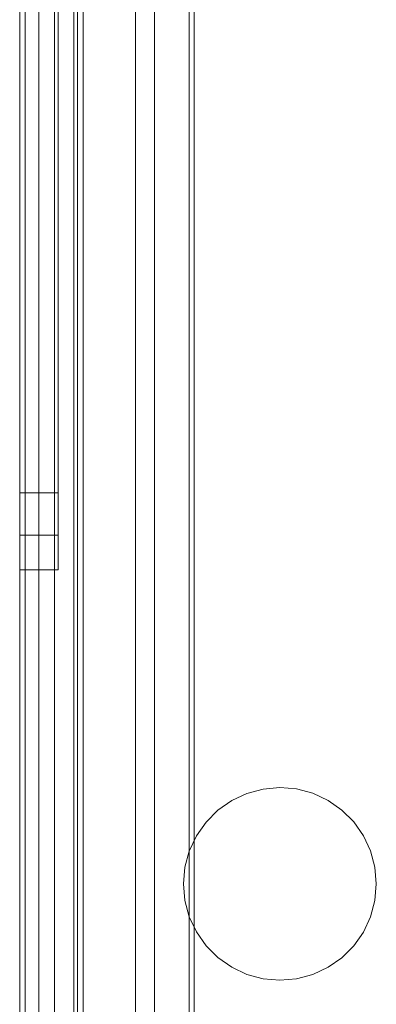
# Model space of a CAD drawing. Extents: x -620 to 300, y 62 to 1112.
# Tile 76 of 226: x -158.055 to -157.87, y 269.35 to 269.861. Entities that reach past the tile are written whole.
import ezdxf

# ---------------------------------------------------------------- set-up
doc = ezdxf.new("R2010")
doc.units = 0
doc.layers.get('0').update_dxf_attribs({"lineweight": 13})

# ---------------------------------------------------------------- blocks, each defined once
blk = doc.blocks.new('Blockreferenz-A06CPVWWL0')
at = {"color": 251, "linetype": 'ByBlock', "lineweight": -2, "ltscale": 0.13, "true_color": 0x636363}
for p, q in [((-158.05474, 270.6621), (-158.05474, 267.3621)), ((-158.02186, 270.6621), (-158.02186, 267.3621)), ((-158.05186, 270.64178), (-158.05186, 267.3841)), ((-157.96674, 267.5321), (-157.96674, 270.4921)), ((-158.03674, 267.5381), (-158.03674, 270.4861)), ((-158.03674, 270.4861), (-158.03674, 267.5381)), ((-157.98474, 267.5381), (-157.98474, 270.4861)), ((-157.98474, 270.4861), (-157.98474, 267.5381)), ((-157.96421, 267.53464), (-157.96421, 270.48957))]:
    blk.add_line(p, q, dxfattribs=at)
blk = doc.blocks.new('Blockreferenz-A06CPVX4L0')
at = {"color": 9, "linetype": 'ByBlock', "lineweight": -2, "ltscale": 0.13, "true_color": 0xc1c9c4}
for p, q in [((-158.05474, 270.6621), (-158.05474, 267.3621)), ((-158.05474, 267.3621), (-158.05474, 270.6621)), ((-158.02674, 267.3621), (-158.02674, 270.6621)), ((-158.02474, 269.3121), (-158.02474, 270.6621)), ((-158.05474, 270.5521), (-158.05474, 269.0121)), ((-158.05474, 269.0121), (-158.05474, 270.5521)), ((-158.04474, 269.0121), (-158.04474, 270.5521)), ((-158.04474, 270.5521), (-158.04474, 269.0121)), ((-158.05474, 270.5421), (-158.05474, 269.0121)), ((-158.05474, 267.4821), (-158.05474, 270.5421)), ((-158.04474, 269.0121), (-158.04474, 270.5421)), ((-158.04474, 267.4821), (-158.04474, 270.5421)), ((-158.02674, 270.4861), (-158.02674, 267.5381)), ((-157.99474, 267.5381), (-157.99474, 270.4861)), ((-157.99474, 270.3321), (-157.99474, 269.2771)), ((-157.96674, 270.3321), (-157.96674, 269.42916)), ((-157.96674, 269.42916), (-157.96674, 270.3321)), ((-158.03474, 269.85855), (-158.03474, 269.894)), ((-158.03474, 269.85855), (-158.03474, 269.894)), ((-158.05474, 269.8826), (-158.05474, 269.83316)), ((-158.05474, 269.83316), (-158.05474, 269.8826)), ((-158.03474, 269.85167), (-158.03474, 269.884)), ((-158.03474, 269.85167), (-158.03474, 269.884)), ((-158.05474, 269.8736), (-158.05474, 269.8285)), ((-158.05474, 269.8285), (-158.05474, 269.8736)), ((-158.05474, 269.8626), (-158.05474, 269.82281)), ((-158.05474, 269.82281), (-158.05474, 269.8626)), ((-158.03474, 269.82281), (-158.03474, 269.8626)), ((-158.03474, 269.82281), (-158.03474, 269.8626)), ((-158.03474, 269.8201), (-158.03474, 269.85855)), ((-158.03474, 269.8201), (-158.03474, 269.85855)), ((-158.03474, 269.81659), (-158.03474, 269.85167)), ((-158.03474, 269.81659), (-158.03474, 269.85167)), ((-158.05474, 269.83316), (-158.05474, 269.7801)), ((-158.05474, 269.7801), (-158.05474, 269.83316)), ((-158.05474, 269.8285), (-158.05474, 269.7801)), ((-158.05474, 269.7801), (-158.05474, 269.8285)), ((-158.05474, 269.82281), (-158.05474, 269.7801)), ((-158.05474, 269.7801), (-158.05474, 269.82281)), ((-158.03474, 269.7801), (-158.03474, 269.82281)), ((-158.03474, 269.7801), (-158.03474, 269.82281)), ((-158.03474, 269.7801), (-158.03474, 269.8201)), ((-158.03474, 269.7801), (-158.03474, 269.8201)), ((-158.03474, 269.7801), (-158.03474, 269.81659)), ((-158.03474, 269.7801), (-158.03474, 269.81659)), ((-158.05474, 269.7801), (-158.05474, 269.73171)), ((-158.05474, 269.7801), (-158.05474, 269.72705)), ((-158.05474, 269.7801), (-158.05474, 269.7374)), ((-158.05474, 269.73171), (-158.05474, 269.7801)), ((-158.05474, 269.72705), (-158.05474, 269.7801)), ((-158.05474, 269.7374), (-158.05474, 269.7801)), ((-158.03474, 269.74362), (-158.03474, 269.7801)), ((-158.03474, 269.74011), (-158.03474, 269.7801)), ((-158.03474, 269.7374), (-158.03474, 269.7801)), ((-158.03474, 269.74362), (-158.03474, 269.7801)), ((-158.03474, 269.74011), (-158.03474, 269.7801)), ((-158.03474, 269.7374), (-158.03474, 269.7801)), ((-158.03474, 269.70854), (-158.03474, 269.74362)), ((-158.03474, 269.70854), (-158.03474, 269.74362)), ((-158.03474, 269.70165), (-158.03474, 269.74011)), ((-158.03474, 269.70165), (-158.03474, 269.74011)), ((-158.05474, 269.7374), (-158.05474, 269.6976)), ((-158.05474, 269.6976), (-158.05474, 269.7374)), ((-158.03474, 269.6976), (-158.03474, 269.7374)), ((-158.03474, 269.6976), (-158.03474, 269.7374)), ((-158.05474, 269.73171), (-158.05474, 269.6866)), ((-158.05474, 269.6866), (-158.05474, 269.73171)), ((-158.05474, 269.72705), (-158.05474, 269.6776)), ((-158.05474, 269.6776), (-158.05474, 269.72705)), ((-158.03474, 269.67621), (-158.03474, 269.70854)), ((-158.03474, 269.67621), (-158.03474, 269.70854)), ((-158.03474, 269.66621), (-158.03474, 269.70165)), ((-158.03474, 269.66621), (-158.03474, 269.70165)), ((-158.05474, 269.6976), (-158.05474, 269.66343)), ((-158.05474, 269.66343), (-158.05474, 269.6976)), ((-158.03474, 269.66343), (-158.03474, 269.6976)), ((-158.03474, 269.66343), (-158.03474, 269.6976)), ((-158.05474, 269.6866), (-158.05474, 269.64788)), ((-158.05474, 269.64788), (-158.05474, 269.6866)), ((-158.05474, 269.6776), (-158.05474, 269.63515)), ((-158.05474, 269.63515), (-158.05474, 269.6776)), ((-158.03474, 269.64788), (-158.03474, 269.67621)), ((-158.03474, 269.64788), (-158.03474, 269.67621)), ((-158.05474, 269.66343), (-158.05474, 269.63721)), ((-158.05474, 269.63721), (-158.05474, 269.66343)), ((-158.03474, 269.63515), (-158.03474, 269.66621)), ((-158.03474, 269.63515), (-158.03474, 269.66621)), ((-158.03474, 269.63721), (-158.03474, 269.66343)), ((-158.03474, 269.63721), (-158.03474, 269.66343)), ((-158.05474, 269.64788), (-158.05474, 269.61816)), ((-158.05474, 269.61816), (-158.05474, 269.64788)), ((-158.03474, 269.62462), (-158.03474, 269.64788)), ((-158.03474, 269.62462), (-158.03474, 269.64788)), ((-158.05474, 269.63721), (-158.05474, 269.62073)), ((-158.05474, 269.62073), (-158.05474, 269.63721)), ((-158.03474, 269.62073), (-158.03474, 269.63721)), ((-158.03474, 269.62073), (-158.03474, 269.63721)), ((-158.05474, 269.63515), (-158.05474, 269.60257)), ((-158.05474, 269.60257), (-158.05474, 269.63515)), ((-158.03474, 269.60965), (-158.03474, 269.63515)), ((-158.03474, 269.60965), (-158.03474, 269.63515)), ((-158.03474, 269.60734), (-158.03474, 269.62462)), ((-158.03474, 269.60734), (-158.03474, 269.62462)), ((-158.05474, 269.62073), (-158.05474, 269.6151)), ((-158.05474, 269.6151), (-158.05474, 269.62073)), ((-158.05474, 269.61816), (-158.05474, 269.59948)), ((-158.05474, 269.59948), (-158.05474, 269.61816)), ((-158.03474, 269.6151), (-158.03474, 269.62073)), ((-158.03474, 269.6151), (-158.03474, 269.62073)), ((-158.05474, 269.6151), (-158.03474, 269.6151)), ((-158.03474, 269.59071), (-158.03474, 269.60965)), ((-158.03474, 269.59071), (-158.03474, 269.60965)), ((-158.03474, 269.5967), (-158.03474, 269.60734)), ((-158.03474, 269.5967), (-158.03474, 269.60734)), ((-158.05474, 269.60257), (-158.05474, 269.58209)), ((-158.05474, 269.58209), (-158.05474, 269.60257)), ((-158.05474, 269.59948), (-158.05474, 269.5931)), ((-158.05474, 269.5931), (-158.05474, 269.59948)), ((-158.03474, 269.5931), (-158.03474, 269.5967)), ((-158.03474, 269.5931), (-158.03474, 269.5967)), ((-158.05474, 269.5931), (-158.03474, 269.5931)), ((-158.03474, 269.57904), (-158.03474, 269.59071)), ((-158.03474, 269.57904), (-158.03474, 269.59071)), ((-158.05474, 269.58209), (-158.05474, 269.5751)), ((-158.05474, 269.5751), (-158.05474, 269.58209)), ((-158.03474, 269.5751), (-158.03474, 269.57904)), ((-158.03474, 269.5751), (-158.03474, 269.57904)), ((-158.05474, 269.5751), (-158.03474, 269.5751)), ((-157.94477, 269.45539), (-157.93687, 269.45908)), ((-157.93687, 269.45908), (-157.94477, 269.45539)), ((-157.93687, 269.45908), (-157.92845, 269.46134)), ((-157.92845, 269.46134), (-157.93687, 269.45908)), ((-157.92845, 269.46134), (-157.91977, 269.4621)), ((-157.91977, 269.4621), (-157.92845, 269.46134)), ((-157.91977, 269.4621), (-157.91108, 269.46135)), ((-157.91108, 269.46135), (-157.91977, 269.4621)), ((-157.91108, 269.46135), (-157.90266, 269.4591)), ((-157.90266, 269.4591), (-157.91108, 269.46135)), ((-157.90266, 269.4591), (-157.89476, 269.45541)), ((-157.89476, 269.45541), (-157.90266, 269.4591)), ((-157.95191, 269.45038), (-157.94477, 269.45539)), ((-157.94477, 269.45539), (-157.95191, 269.45038)), ((-157.89476, 269.45541), (-157.88761, 269.45042)), ((-157.88761, 269.45042), (-157.89476, 269.45541)), ((-157.95807, 269.44421), (-157.95191, 269.45038)), ((-157.95191, 269.45038), (-157.95807, 269.44421)), ((-157.88761, 269.45042), (-157.88145, 269.44425)), ((-157.88145, 269.44425), (-157.88761, 269.45042)), ((-157.96307, 269.43707), (-157.95807, 269.44421)), ((-157.95807, 269.44421), (-157.96307, 269.43707)), ((-157.88145, 269.44425), (-157.87645, 269.43711)), ((-157.87645, 269.43711), (-157.88145, 269.44425)), ((-157.96674, 269.42916), (-157.96307, 269.43707)), ((-157.96307, 269.43707), (-157.96674, 269.42916)), ((-157.87645, 269.43711), (-157.87276, 269.42921)), ((-157.87276, 269.42921), (-157.87645, 269.43711)), ((-157.96674, 269.42916), (-157.96899, 269.42077)), ((-157.96899, 269.42077), (-157.96674, 269.42916)), ((-157.96674, 269.42916), (-157.96674, 269.42916)), ((-157.87276, 269.42921), (-157.8705, 269.42079)), ((-157.8705, 269.42079), (-157.87276, 269.42921)), ((-157.96899, 269.42077), (-157.96974, 269.4121)), ((-157.96974, 269.4121), (-157.96899, 269.42077)), ((-157.8705, 269.42079), (-157.86974, 269.4121)), ((-157.86974, 269.4121), (-157.8705, 269.42079)), ((-157.96974, 269.4121), (-157.96899, 269.40344)), ((-157.96899, 269.40344), (-157.96974, 269.4121)), ((-157.86974, 269.4121), (-157.8705, 269.40342)), ((-157.8705, 269.40342), (-157.86974, 269.4121)), ((-157.96899, 269.40344), (-157.96674, 269.39505)), ((-157.96674, 269.39505), (-157.96899, 269.40344)), ((-157.8705, 269.40342), (-157.87276, 269.395)), ((-157.87276, 269.395), (-157.8705, 269.40342)), ((-157.96307, 269.38714), (-157.96674, 269.39505)), ((-157.96674, 269.39505), (-157.96674, 269.2771)), ((-157.96674, 269.39505), (-157.96307, 269.38714)), ((-157.96674, 269.2771), (-157.96674, 269.39505)), ((-157.96674, 269.39505), (-157.96674, 269.39505)), ((-157.87276, 269.395), (-157.87645, 269.3871)), ((-157.87645, 269.3871), (-157.87276, 269.395)), ((-157.95807, 269.38), (-157.96307, 269.38714)), ((-157.96307, 269.38714), (-157.95807, 269.38)), ((-157.87645, 269.3871), (-157.88145, 269.37996)), ((-157.88145, 269.37996), (-157.87645, 269.3871)), ((-157.95191, 269.37383), (-157.95807, 269.38)), ((-157.95807, 269.38), (-157.95191, 269.37383)), ((-157.88145, 269.37996), (-157.88761, 269.37379)), ((-157.88761, 269.37379), (-157.88145, 269.37996)), ((-157.94477, 269.36882), (-157.95191, 269.37383)), ((-157.95191, 269.37383), (-157.94477, 269.36882)), ((-157.88761, 269.37379), (-157.89476, 269.3688)), ((-157.89476, 269.3688), (-157.88761, 269.37379)), ((-157.93687, 269.36513), (-157.94477, 269.36882)), ((-157.94477, 269.36882), (-157.93687, 269.36513)), ((-157.89476, 269.3688), (-157.90266, 269.36511)), ((-157.90266, 269.36511), (-157.89476, 269.3688)), ((-157.92845, 269.36287), (-157.93687, 269.36513)), ((-157.93687, 269.36513), (-157.92845, 269.36287)), ((-157.91977, 269.3621), (-157.92845, 269.36287)), ((-157.92845, 269.36287), (-157.91977, 269.3621)), ((-157.91108, 269.36286), (-157.91977, 269.3621)), ((-157.91977, 269.3621), (-157.91108, 269.36286)), ((-157.90266, 269.36511), (-157.91108, 269.36286)), ((-157.91108, 269.36286), (-157.90266, 269.36511))]:
    blk.add_line(p, q, dxfattribs=at)

msp = doc.modelspace()

# ---------------------------------------------------------------- block references
at = {"ltscale": 0.13}
for name in ['Blockreferenz-A06CPVWWL0', 'Blockreferenz-A06CPVX4L0']:
    msp.add_blockref(name, (0, 0), dxfattribs=at)

doc.saveas('drawing.dxf')
